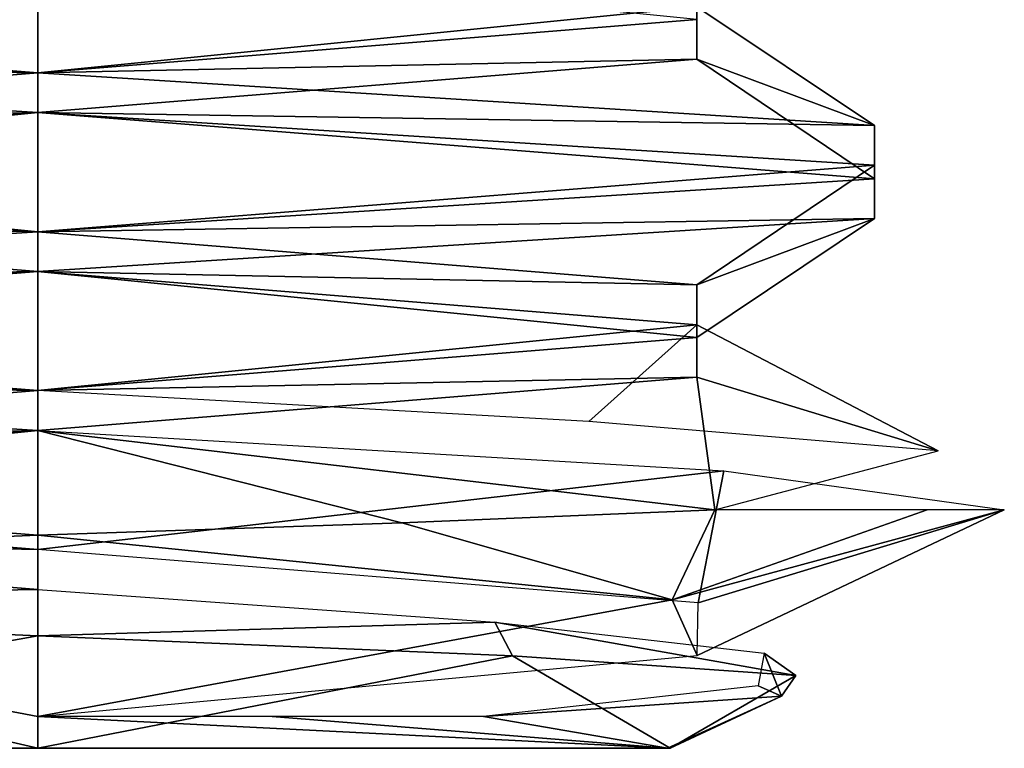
# Model space of a CAD drawing. Header units: inches. Extents: x -9 to 9, y -0.4 to 0.6.
# Tile 2 of 98: x -8.7518 to -8.655, y -0.445 to -0.3734. Entities that reach past the tile are written whole.
import ezdxf

# ---------------------------------------------------------------- set-up
doc = ezdxf.new("R2010")
doc.units = ezdxf.units.IN
doc.header["$LTSCALE"] = 65.185185
doc.header["$MEASUREMENT"] = 0
for name, color, linetype in [('1076', 7, 'CONTINUOUS'), ('1078', 7, 'CONTINUOUS'), ('1080', 7, 'CONTINUOUS'), ('1081', 7, 'CONTINUOUS'), ('1082', 7, 'CONTINUOUS'), ('1088', 7, 'CONTINUOUS'), ('1090', 7, 'CONTINUOUS'), ('1091', 7, 'CONTINUOUS'), ('1095', 7, 'CONTINUOUS'), ('1097', 7, 'CONTINUOUS'), ('1101', 7, 'CONTINUOUS'), ('1103', 7, 'CONTINUOUS'), ('1107', 7, 'CONTINUOUS'), ('1108', 7, 'CONTINUOUS'), ('1110', 7, 'CONTINUOUS'), ('1112', 7, 'CONTINUOUS'), ('1113', 7, 'CONTINUOUS'), ('1114', 7, 'CONTINUOUS'), ('1120', 7, 'CONTINUOUS'), ('1122', 7, 'CONTINUOUS'), ('1123', 7, 'CONTINUOUS'), ('1127', 7, 'CONTINUOUS'), ('1129', 7, 'CONTINUOUS'), ('1132', 7, 'CONTINUOUS'), ('1134', 7, 'CONTINUOUS')]:
    doc.layers.add(name, color=color, linetype=linetype)

msp = doc.modelspace()

# ---------------------------------------------------------------- linework, layer by layer
at = {"layer": '1076', "color": 253, "linetype": 'Continuous', "true_color": 0xa2afbf}
for points in [[(-8.75, -0.398125, 2.095), (-8.75, -0.394219, 2.095), (-8.832235, -0.399409, 2.047566), (-8.75, -0.398125, 2.095)], [(-8.832235, -0.403315, 2.047564), (-8.75, -0.398125, 2.095), (-8.832235, -0.399409, 2.047566), (-8.832235, -0.403315, 2.047564)], [(-8.832235, -0.40856, 1.952434), (-8.832235, -0.404653, 1.952436), (-8.75, -0.409844, 1.905), (-8.832235, -0.40856, 1.952434)], [(-8.75, -0.41375, 1.905), (-8.832235, -0.40856, 1.952434), (-8.75, -0.409844, 1.905), (-8.75, -0.41375, 1.905)]]:
    msp.add_3dface(points, dxfattribs=at)
at = {"layer": '1078', "color": 253, "linetype": 'Continuous', "true_color": 0xa2afbf}
for points in [[(-8.832235, -0.37731, 1.952434), (-8.832235, -0.373403, 1.952436), (-8.75, -0.378594, 1.905), (-8.832235, -0.37731, 1.952434)], [(-8.75, -0.3825, 1.905), (-8.832235, -0.37731, 1.952434), (-8.75, -0.378594, 1.905), (-8.75, -0.3825, 1.905)]]:
    msp.add_3dface(points, dxfattribs=at)
at = {"layer": '1080', "color": 253, "linetype": 'Continuous', "true_color": 0xa2afbf}
for points in [[(-8.75, -0.394219, 1.925297), (-8.685214, -0.399457, 1.962809), (-8.75, -0.398125, 1.925297), (-8.75, -0.394219, 1.925297)], [(-8.685214, -0.399457, 1.962809), (-8.685213, -0.403364, 1.96281), (-8.75, -0.398125, 1.925297), (-8.685214, -0.399457, 1.962809)], [(-8.685214, -0.399457, 1.962809), (-8.685213, -0.404605, 2.03719), (-8.685213, -0.403364, 1.96281), (-8.685214, -0.399457, 1.962809)], [(-8.685213, -0.404605, 2.03719), (-8.685214, -0.408511, 2.037191), (-8.685213, -0.403364, 1.96281), (-8.685213, -0.404605, 2.03719)], [(-8.685213, -0.404605, 2.03719), (-8.75, -0.409844, 2.074703), (-8.685214, -0.408511, 2.037191), (-8.685213, -0.404605, 2.03719)], [(-8.75, -0.409844, 2.074703), (-8.75, -0.41375, 2.074703), (-8.685214, -0.408511, 2.037191), (-8.75, -0.409844, 2.074703)]]:
    msp.add_3dface(points, dxfattribs=at)
at = {"layer": '1081', "color": 253, "linetype": 'Continuous', "true_color": 0xa2afbf}
for points in [[(-8.685213, -0.373355, 2.03719), (-8.685214, -0.377261, 2.037191), (-8.685213, -0.372114, 1.96281), (-8.685213, -0.373355, 2.03719)], [(-8.685213, -0.373355, 2.03719), (-8.75, -0.378594, 2.074703), (-8.685214, -0.377261, 2.037191), (-8.685213, -0.373355, 2.03719)], [(-8.75, -0.378594, 2.074703), (-8.75, -0.3825, 2.074703), (-8.685214, -0.377261, 2.037191), (-8.75, -0.378594, 2.074703)]]:
    msp.add_3dface(points, dxfattribs=at)
at = {"layer": '1082', "color": 253, "linetype": 'Continuous', "true_color": 0xa2afbf}
for points in [[(-8.75, -0.433945, 1.917382), (-8.703341, -0.4359, 1.934202), (-8.75, -0.445, 1.928438), (-8.75, -0.433945, 1.917382)], [(-8.75, -0.445, 1.928438), (-8.703341, -0.4359, 1.934202), (-8.687834, -0.445, 1.9646), (-8.75, -0.445, 1.928438)], [(-8.703341, -0.4359, 1.934202), (-8.675478, -0.437833, 1.974605), (-8.687834, -0.445, 1.9646), (-8.703341, -0.4359, 1.934202)], [(-8.675478, -0.437833, 1.974605), (-8.676889, -0.439876, 2.023144), (-8.687834, -0.445, 1.9646), (-8.675478, -0.437833, 1.974605)], [(-8.676889, -0.439876, 2.023144), (-8.706191, -0.44186, 2.060508), (-8.688104, -0.445, 2.035878), (-8.676889, -0.439876, 2.023144)], [(-8.687834, -0.445, 1.9646), (-8.676889, -0.439876, 2.023144), (-8.688104, -0.445, 2.035878), (-8.687834, -0.445, 1.9646)], [(-8.75, -0.44186, 2.074703), (-8.75, -0.445, 2.071563), (-8.688104, -0.445, 2.035878), (-8.75, -0.44186, 2.074703)], [(-8.726974, -0.44186, 2.071065), (-8.75, -0.44186, 2.074703), (-8.688104, -0.445, 2.035878), (-8.726974, -0.44186, 2.071065)], [(-8.706191, -0.44186, 2.060508), (-8.726974, -0.44186, 2.071065), (-8.688104, -0.445, 2.035878), (-8.706191, -0.44186, 2.060508)]]:
    msp.add_3dface(points, dxfattribs=at)
at = {"layer": '1088', "color": 253, "linetype": 'Continuous', "true_color": 0xa2afbf}
for points in [[(-8.75, -0.44186, 2.074703), (-8.75, -0.424039, 2.092524), (-8.826864, -0.427302, 2.045381), (-8.75, -0.44186, 2.074703)], [(-8.75, -0.44186, 2.074703), (-8.826864, -0.427302, 2.045381), (-8.75, -0.445, 2.071563), (-8.75, -0.44186, 2.074703)], [(-8.75, -0.445, 2.071563), (-8.826864, -0.427302, 2.045381), (-8.812166, -0.445, 2.0354), (-8.75, -0.445, 2.071563)], [(-8.824775, -0.430627, 1.957648), (-8.75, -0.433945, 1.917382), (-8.811896, -0.445, 1.964122), (-8.824775, -0.430627, 1.957648)], [(-8.811896, -0.445, 1.964122), (-8.75, -0.433945, 1.917382), (-8.75, -0.445, 1.928438), (-8.811896, -0.445, 1.964122)]]:
    msp.add_3dface(points, dxfattribs=at)
at = {"layer": '1090', "color": 253, "linetype": 'Continuous', "true_color": 0xa2afbf}
for points in [[(-8.75, -0.378594, 2.074703), (-8.814786, -0.383832, 2.037191), (-8.75, -0.3825, 2.074703), (-8.75, -0.378594, 2.074703)], [(-8.814786, -0.383832, 2.037191), (-8.814787, -0.387739, 2.03719), (-8.75, -0.3825, 2.074703), (-8.814786, -0.383832, 2.037191)], [(-8.814787, -0.38898, 1.96281), (-8.75, -0.394219, 1.925297), (-8.814786, -0.392886, 1.962809), (-8.814787, -0.38898, 1.96281)], [(-8.75, -0.394219, 1.925297), (-8.75, -0.398125, 1.925297), (-8.814786, -0.392886, 1.962809), (-8.75, -0.394219, 1.925297)]]:
    msp.add_3dface(points, dxfattribs=at)
at = {"layer": '1091', "color": 253, "linetype": 'Continuous', "true_color": 0xa2afbf}
for points in [[(-8.75, -0.3825, 1.905), (-8.75, -0.378594, 1.905), (-8.667765, -0.383784, 1.952434), (-8.75, -0.3825, 1.905)], [(-8.667765, -0.38769, 1.952436), (-8.75, -0.3825, 1.905), (-8.667765, -0.383784, 1.952434), (-8.667765, -0.38769, 1.952436)], [(-8.667765, -0.38769, 1.952436), (-8.667765, -0.383784, 1.952434), (-8.667765, -0.389028, 2.047564), (-8.667765, -0.38769, 1.952436)], [(-8.667765, -0.392935, 2.047566), (-8.667765, -0.38769, 1.952436), (-8.667765, -0.389028, 2.047564), (-8.667765, -0.392935, 2.047566)], [(-8.667765, -0.392935, 2.047566), (-8.667765, -0.389028, 2.047564), (-8.75, -0.394219, 2.095), (-8.667765, -0.392935, 2.047566)], [(-8.75, -0.398125, 2.095), (-8.667765, -0.392935, 2.047566), (-8.75, -0.394219, 2.095), (-8.75, -0.398125, 2.095)]]:
    msp.add_3dface(points, dxfattribs=at)
at = {"layer": '1095', "color": 253, "linetype": 'Continuous', "true_color": 0xa2afbf}
for points in [[(-8.75, -0.366875, 2.095), (-8.832235, -0.372065, 2.047564), (-8.75, -0.378594, 2.074703), (-8.75, -0.366875, 2.095)], [(-8.685213, -0.373355, 2.03719), (-8.75, -0.366875, 2.095), (-8.75, -0.378594, 2.074703), (-8.685213, -0.373355, 2.03719)], [(-8.75, -0.378594, 2.074703), (-8.832235, -0.372065, 2.047564), (-8.814786, -0.383832, 2.037191), (-8.75, -0.378594, 2.074703)], [(-8.832235, -0.37731, 1.952434), (-8.75, -0.3825, 1.905), (-8.814787, -0.38898, 1.96281), (-8.832235, -0.37731, 1.952434)], [(-8.814787, -0.38898, 1.96281), (-8.75, -0.3825, 1.905), (-8.75, -0.394219, 1.925297), (-8.814787, -0.38898, 1.96281)], [(-8.75, -0.3825, 1.905), (-8.667765, -0.38769, 1.952436), (-8.75, -0.394219, 1.925297), (-8.75, -0.3825, 1.905)], [(-8.75, -0.394219, 1.925297), (-8.667765, -0.38769, 1.952436), (-8.685214, -0.399457, 1.962809), (-8.75, -0.394219, 1.925297)], [(-8.667765, -0.38769, 1.952436), (-8.667765, -0.392935, 2.047566), (-8.685214, -0.399457, 1.962809), (-8.667765, -0.38769, 1.952436)], [(-8.667765, -0.392935, 2.047566), (-8.75, -0.398125, 2.095), (-8.685213, -0.404605, 2.03719), (-8.667765, -0.392935, 2.047566)], [(-8.685214, -0.399457, 1.962809), (-8.667765, -0.392935, 2.047566), (-8.685213, -0.404605, 2.03719), (-8.685214, -0.399457, 1.962809)], [(-8.75, -0.398125, 2.095), (-8.832235, -0.403315, 2.047564), (-8.75, -0.409844, 2.074703), (-8.75, -0.398125, 2.095)], [(-8.685213, -0.404605, 2.03719), (-8.75, -0.398125, 2.095), (-8.75, -0.409844, 2.074703), (-8.685213, -0.404605, 2.03719)], [(-8.75, -0.409844, 2.074703), (-8.832235, -0.403315, 2.047564), (-8.814907, -0.415078, 2.03698), (-8.75, -0.409844, 2.074703)], [(-8.832235, -0.40856, 1.952434), (-8.75, -0.41375, 1.905), (-8.814818, -0.420245, 1.962864), (-8.832235, -0.40856, 1.952434)], [(-8.814818, -0.420245, 1.962864), (-8.75, -0.41375, 1.905), (-8.75, -0.425469, 1.925297), (-8.814818, -0.420245, 1.962864)], [(-8.75, -0.41375, 1.905), (-8.682573, -0.417721, 1.933078), (-8.75, -0.425469, 1.925297), (-8.75, -0.41375, 1.905)], [(-8.75, -0.425469, 1.925297), (-8.682573, -0.417721, 1.933078), (-8.685093, -0.430703, 1.96302), (-8.75, -0.425469, 1.925297)], [(-8.682573, -0.417721, 1.933078), (-8.655, -0.421563, 2), (-8.685093, -0.430703, 1.96302), (-8.682573, -0.417721, 1.933078)], [(-8.655, -0.421563, 2), (-8.687636, -0.430412, 2.059436), (-8.685182, -0.43587, 2.037136), (-8.655, -0.421563, 2)], [(-8.685093, -0.430703, 1.96302), (-8.655, -0.421563, 2), (-8.685182, -0.43587, 2.037136), (-8.685093, -0.430703, 1.96302)], [(-8.687636, -0.430412, 2.059436), (-8.75, -0.44186, 2.074703), (-8.685182, -0.43587, 2.037136), (-8.687636, -0.430412, 2.059436)]]:
    msp.add_3dface(points, dxfattribs=at)
at = {"layer": '1097', "color": 253, "linetype": 'Continuous', "true_color": 0xa2afbf}
for points in [[(-8.75, -0.366875, 1.925297), (-8.832235, -0.373403, 1.952436), (-8.814786, -0.361636, 1.962809), (-8.75, -0.366875, 1.925297)], [(-8.75, -0.378594, 1.905), (-8.832235, -0.373403, 1.952436), (-8.75, -0.366875, 1.925297), (-8.75, -0.378594, 1.905)], [(-8.685213, -0.372114, 1.96281), (-8.75, -0.378594, 1.905), (-8.75, -0.366875, 1.925297), (-8.685213, -0.372114, 1.96281)], [(-8.667765, -0.383784, 1.952434), (-8.75, -0.378594, 1.905), (-8.685213, -0.372114, 1.96281), (-8.667765, -0.383784, 1.952434)], [(-8.685214, -0.377261, 2.037191), (-8.667765, -0.383784, 1.952434), (-8.685213, -0.372114, 1.96281), (-8.685214, -0.377261, 2.037191)], [(-8.75, -0.3825, 2.074703), (-8.667765, -0.389028, 2.047564), (-8.685214, -0.377261, 2.037191), (-8.75, -0.3825, 2.074703)], [(-8.667765, -0.389028, 2.047564), (-8.667765, -0.383784, 1.952434), (-8.685214, -0.377261, 2.037191), (-8.667765, -0.389028, 2.047564)], [(-8.814787, -0.387739, 2.03719), (-8.75, -0.394219, 2.095), (-8.75, -0.3825, 2.074703), (-8.814787, -0.387739, 2.03719)], [(-8.75, -0.394219, 2.095), (-8.667765, -0.389028, 2.047564), (-8.75, -0.3825, 2.074703), (-8.75, -0.394219, 2.095)], [(-8.832235, -0.399409, 2.047566), (-8.75, -0.394219, 2.095), (-8.814787, -0.387739, 2.03719), (-8.832235, -0.399409, 2.047566)], [(-8.75, -0.398125, 1.925297), (-8.832235, -0.404653, 1.952436), (-8.814786, -0.392886, 1.962809), (-8.75, -0.398125, 1.925297)], [(-8.75, -0.409844, 1.905), (-8.832235, -0.404653, 1.952436), (-8.75, -0.398125, 1.925297), (-8.75, -0.409844, 1.905)], [(-8.685213, -0.403364, 1.96281), (-8.75, -0.409844, 1.905), (-8.75, -0.398125, 1.925297), (-8.685213, -0.403364, 1.96281)], [(-8.695832, -0.412879, 1.921963), (-8.75, -0.409844, 1.905), (-8.685213, -0.403364, 1.96281), (-8.695832, -0.412879, 1.921963)], [(-8.661485, -0.415765, 1.965501), (-8.695832, -0.412879, 1.921963), (-8.685213, -0.403364, 1.96281), (-8.661485, -0.415765, 1.965501)], [(-8.685214, -0.408511, 2.037191), (-8.661485, -0.415765, 1.965501), (-8.685213, -0.403364, 1.96281), (-8.685214, -0.408511, 2.037191)], [(-8.75, -0.41375, 2.074703), (-8.68344, -0.421563, 2.067784), (-8.685214, -0.408511, 2.037191), (-8.75, -0.41375, 2.074703)], [(-8.68344, -0.421563, 2.067784), (-8.661485, -0.415765, 1.965501), (-8.685214, -0.408511, 2.037191), (-8.68344, -0.421563, 2.067784)], [(-8.814818, -0.418974, 2.037136), (-8.75, -0.424039, 2.092524), (-8.75, -0.41375, 2.074703), (-8.814818, -0.418974, 2.037136)], [(-8.714203, -0.422822, 2.086636), (-8.68344, -0.421563, 2.067784), (-8.75, -0.41375, 2.074703), (-8.714203, -0.422822, 2.086636)], [(-8.75, -0.424039, 2.092524), (-8.714203, -0.422822, 2.086636), (-8.75, -0.41375, 2.074703), (-8.75, -0.424039, 2.092524)], [(-8.826864, -0.427302, 2.045381), (-8.75, -0.424039, 2.092524), (-8.814818, -0.418974, 2.037136), (-8.826864, -0.427302, 2.045381)], [(-8.75, -0.429375, 1.925297), (-8.824775, -0.430627, 1.957648), (-8.814907, -0.42414, 1.96302), (-8.75, -0.429375, 1.925297)], [(-8.75, -0.433945, 1.917382), (-8.824775, -0.430627, 1.957648), (-8.75, -0.429375, 1.925297), (-8.75, -0.433945, 1.917382)], [(-8.705063, -0.432611, 1.940329), (-8.75, -0.433945, 1.917382), (-8.75, -0.429375, 1.925297), (-8.705063, -0.432611, 1.940329)], [(-8.703341, -0.4359, 1.934202), (-8.75, -0.433945, 1.917382), (-8.705063, -0.432611, 1.940329), (-8.703341, -0.4359, 1.934202)], [(-8.675478, -0.437833, 1.974605), (-8.703341, -0.4359, 1.934202), (-8.705063, -0.432611, 1.940329), (-8.675478, -0.437833, 1.974605)], [(-8.678604, -0.435654, 1.978032), (-8.675478, -0.437833, 1.974605), (-8.705063, -0.432611, 1.940329), (-8.678604, -0.435654, 1.978032)], [(-8.679196, -0.43885, 2.023823), (-8.676889, -0.439876, 2.023144), (-8.678604, -0.435654, 1.978032), (-8.679196, -0.43885, 2.023823)], [(-8.676889, -0.439876, 2.023144), (-8.675478, -0.437833, 1.974605), (-8.678604, -0.435654, 1.978032), (-8.676889, -0.439876, 2.023144)], [(-8.706191, -0.44186, 2.060508), (-8.676889, -0.439876, 2.023144), (-8.679196, -0.43885, 2.023823), (-8.706191, -0.44186, 2.060508)]]:
    msp.add_3dface(points, dxfattribs=at)
at = {"layer": '1101', "color": 253, "linetype": 'Continuous', "true_color": 0xa2afbf}
for points in [[(-8.75, -0.445, 2.071563), (-8.812166, -0.445, 2.0354), (-8.688104, -0.445, 2.035878), (-8.75, -0.445, 2.071563)], [(-8.812166, -0.445, 2.0354), (-8.811896, -0.445, 1.964122), (-8.687834, -0.445, 1.9646), (-8.812166, -0.445, 2.0354)], [(-8.812166, -0.445, 2.0354), (-8.687834, -0.445, 1.9646), (-8.688104, -0.445, 2.035878), (-8.812166, -0.445, 2.0354)], [(-8.811896, -0.445, 1.964122), (-8.75, -0.445, 1.928438), (-8.687834, -0.445, 1.9646), (-8.811896, -0.445, 1.964122)]]:
    msp.add_3dface(points, dxfattribs=at)
at = {"layer": '1103', "color": 253, "linetype": 'Continuous', "true_color": 0xa2afbf}
for points in [[(-8.687636, -0.430412, 2.059436), (-8.68344, -0.421563, 2.067784), (-8.714203, -0.422822, 2.086636), (-8.687636, -0.430412, 2.059436)], [(-8.687636, -0.430412, 2.059436), (-8.655, -0.421563, 2), (-8.662588, -0.421563, 2.037204), (-8.687636, -0.430412, 2.059436)], [(-8.68344, -0.421563, 2.067784), (-8.687636, -0.430412, 2.059436), (-8.662588, -0.421563, 2.037204), (-8.68344, -0.421563, 2.067784)], [(-8.687636, -0.430412, 2.059436), (-8.714203, -0.422822, 2.086636), (-8.75, -0.424039, 2.092524), (-8.687636, -0.430412, 2.059436)], [(-8.75, -0.44186, 2.074703), (-8.687636, -0.430412, 2.059436), (-8.75, -0.424039, 2.092524), (-8.75, -0.44186, 2.074703)]]:
    msp.add_3dface(points, dxfattribs=at)
at = {"layer": '1107', "color": 253, "linetype": 'Continuous', "true_color": 0xa2afbf}
for points in [[(-8.75, -0.409844, -1.925297), (-8.814786, -0.415082, -1.962809), (-8.75, -0.41375, -1.925297), (-8.75, -0.409844, -1.925297)], [(-8.814786, -0.415082, -1.962809), (-8.814787, -0.418989, -1.96281), (-8.75, -0.41375, -1.925297), (-8.814786, -0.415082, -1.962809)], [(-8.814787, -0.42023, -2.03719), (-8.75, -0.425469, -2.074703), (-8.814786, -0.424136, -2.037191), (-8.814787, -0.42023, -2.03719)], [(-8.75, -0.425469, -2.074703), (-8.75, -0.429375, -2.074703), (-8.814786, -0.424136, -2.037191), (-8.75, -0.425469, -2.074703)]]:
    msp.add_3dface(points, dxfattribs=at)
at = {"layer": '1108', "color": 253, "linetype": 'Continuous', "true_color": 0xa2afbf}
for points in [[(-8.75, -0.398125, -1.905), (-8.75, -0.394219, -1.905), (-8.832235, -0.399409, -1.952434), (-8.75, -0.398125, -1.905)], [(-8.832235, -0.403315, -1.952436), (-8.75, -0.398125, -1.905), (-8.832235, -0.399409, -1.952434), (-8.832235, -0.403315, -1.952436)], [(-8.832235, -0.40856, -2.047566), (-8.832235, -0.404653, -2.047564), (-8.75, -0.409844, -2.095), (-8.832235, -0.40856, -2.047566)], [(-8.75, -0.41375, -2.095), (-8.832235, -0.40856, -2.047566), (-8.75, -0.409844, -2.095), (-8.75, -0.41375, -2.095)]]:
    msp.add_3dface(points, dxfattribs=at)
at = {"layer": '1110', "color": 253, "linetype": 'Continuous', "true_color": 0xa2afbf}
for points in [[(-8.832235, -0.37731, -2.047566), (-8.832235, -0.373403, -2.047564), (-8.75, -0.378594, -2.095), (-8.832235, -0.37731, -2.047566)], [(-8.75, -0.3825, -2.095), (-8.832235, -0.37731, -2.047566), (-8.75, -0.378594, -2.095), (-8.75, -0.3825, -2.095)]]:
    msp.add_3dface(points, dxfattribs=at)
at = {"layer": '1112', "color": 253, "linetype": 'Continuous', "true_color": 0xa2afbf}
for points in [[(-8.75, -0.394219, -2.074703), (-8.685214, -0.399457, -2.037191), (-8.75, -0.398125, -2.074703), (-8.75, -0.394219, -2.074703)], [(-8.685214, -0.399457, -2.037191), (-8.685213, -0.403364, -2.03719), (-8.75, -0.398125, -2.074703), (-8.685214, -0.399457, -2.037191)], [(-8.685214, -0.399457, -2.037191), (-8.685213, -0.404605, -1.96281), (-8.685213, -0.403364, -2.03719), (-8.685214, -0.399457, -2.037191)], [(-8.685213, -0.404605, -1.96281), (-8.685214, -0.408511, -1.962809), (-8.685213, -0.403364, -2.03719), (-8.685213, -0.404605, -1.96281)], [(-8.685213, -0.404605, -1.96281), (-8.75, -0.409844, -1.925297), (-8.685214, -0.408511, -1.962809), (-8.685213, -0.404605, -1.96281)], [(-8.75, -0.409844, -1.925297), (-8.75, -0.41375, -1.925297), (-8.685214, -0.408511, -1.962809), (-8.75, -0.409844, -1.925297)]]:
    msp.add_3dface(points, dxfattribs=at)
at = {"layer": '1113', "color": 253, "linetype": 'Continuous', "true_color": 0xa2afbf}
for points in [[(-8.685213, -0.373355, -1.96281), (-8.685214, -0.377261, -1.962809), (-8.685213, -0.372114, -2.03719), (-8.685213, -0.373355, -1.96281)], [(-8.685213, -0.373355, -1.96281), (-8.75, -0.378594, -1.925297), (-8.685214, -0.377261, -1.962809), (-8.685213, -0.373355, -1.96281)], [(-8.75, -0.378594, -1.925297), (-8.75, -0.3825, -1.925297), (-8.685214, -0.377261, -1.962809), (-8.75, -0.378594, -1.925297)]]:
    msp.add_3dface(points, dxfattribs=at)
at = {"layer": '1114', "color": 253, "linetype": 'Continuous', "true_color": 0xa2afbf}
for points in [[(-8.75, -0.433945, -2.082618), (-8.703341, -0.4359, -2.065798), (-8.75, -0.445, -2.071563), (-8.75, -0.433945, -2.082618)], [(-8.75, -0.445, -2.071563), (-8.703341, -0.4359, -2.065798), (-8.687834, -0.445, -2.0354), (-8.75, -0.445, -2.071563)], [(-8.703341, -0.4359, -2.065798), (-8.675478, -0.437833, -2.025395), (-8.687834, -0.445, -2.0354), (-8.703341, -0.4359, -2.065798)], [(-8.675478, -0.437833, -2.025395), (-8.676889, -0.439876, -1.976856), (-8.687834, -0.445, -2.0354), (-8.675478, -0.437833, -2.025395)], [(-8.676889, -0.439876, -1.976856), (-8.706191, -0.44186, -1.939492), (-8.688104, -0.445, -1.964122), (-8.676889, -0.439876, -1.976856)], [(-8.687834, -0.445, -2.0354), (-8.676889, -0.439876, -1.976856), (-8.688104, -0.445, -1.964122), (-8.687834, -0.445, -2.0354)], [(-8.75, -0.44186, -1.925297), (-8.75, -0.445, -1.928438), (-8.688104, -0.445, -1.964122), (-8.75, -0.44186, -1.925297)], [(-8.726974, -0.44186, -1.928935), (-8.75, -0.44186, -1.925297), (-8.688104, -0.445, -1.964122), (-8.726974, -0.44186, -1.928935)], [(-8.706191, -0.44186, -1.939492), (-8.726974, -0.44186, -1.928935), (-8.688104, -0.445, -1.964122), (-8.706191, -0.44186, -1.939492)]]:
    msp.add_3dface(points, dxfattribs=at)
at = {"layer": '1120', "color": 253, "linetype": 'Continuous', "true_color": 0xa2afbf}
for points in [[(-8.75, -0.44186, -1.925297), (-8.75, -0.424039, -1.907476), (-8.826864, -0.427302, -1.954619), (-8.75, -0.44186, -1.925297)], [(-8.75, -0.44186, -1.925297), (-8.826864, -0.427302, -1.954619), (-8.75, -0.445, -1.928438), (-8.75, -0.44186, -1.925297)], [(-8.75, -0.445, -1.928438), (-8.826864, -0.427302, -1.954619), (-8.812166, -0.445, -1.9646), (-8.75, -0.445, -1.928438)], [(-8.824775, -0.430627, -2.042352), (-8.75, -0.433945, -2.082618), (-8.811896, -0.445, -2.035878), (-8.824775, -0.430627, -2.042352)], [(-8.811896, -0.445, -2.035878), (-8.75, -0.433945, -2.082618), (-8.75, -0.445, -2.071563), (-8.811896, -0.445, -2.035878)]]:
    msp.add_3dface(points, dxfattribs=at)
at = {"layer": '1122', "color": 253, "linetype": 'Continuous', "true_color": 0xa2afbf}
for points in [[(-8.75, -0.378594, -1.925297), (-8.814786, -0.383832, -1.962809), (-8.75, -0.3825, -1.925297), (-8.75, -0.378594, -1.925297)], [(-8.814786, -0.383832, -1.962809), (-8.814787, -0.387739, -1.96281), (-8.75, -0.3825, -1.925297), (-8.814786, -0.383832, -1.962809)], [(-8.814787, -0.38898, -2.03719), (-8.75, -0.394219, -2.074703), (-8.814786, -0.392886, -2.037191), (-8.814787, -0.38898, -2.03719)], [(-8.75, -0.394219, -2.074703), (-8.75, -0.398125, -2.074703), (-8.814786, -0.392886, -2.037191), (-8.75, -0.394219, -2.074703)]]:
    msp.add_3dface(points, dxfattribs=at)
at = {"layer": '1123', "color": 253, "linetype": 'Continuous', "true_color": 0xa2afbf}
for points in [[(-8.75, -0.3825, -2.095), (-8.75, -0.378594, -2.095), (-8.667765, -0.383784, -2.047566), (-8.75, -0.3825, -2.095)], [(-8.667765, -0.38769, -2.047564), (-8.75, -0.3825, -2.095), (-8.667765, -0.383784, -2.047566), (-8.667765, -0.38769, -2.047564)], [(-8.667765, -0.38769, -2.047564), (-8.667765, -0.383784, -2.047566), (-8.667765, -0.389028, -1.952436), (-8.667765, -0.38769, -2.047564)], [(-8.667765, -0.392935, -1.952434), (-8.667765, -0.38769, -2.047564), (-8.667765, -0.389028, -1.952436), (-8.667765, -0.392935, -1.952434)], [(-8.667765, -0.392935, -1.952434), (-8.667765, -0.389028, -1.952436), (-8.75, -0.394219, -1.905), (-8.667765, -0.392935, -1.952434)], [(-8.75, -0.398125, -1.905), (-8.667765, -0.392935, -1.952434), (-8.75, -0.394219, -1.905), (-8.75, -0.398125, -1.905)]]:
    msp.add_3dface(points, dxfattribs=at)
at = {"layer": '1127', "color": 253, "linetype": 'Continuous', "true_color": 0xa2afbf}
for points in [[(-8.75, -0.366875, -1.905), (-8.832235, -0.372065, -1.952436), (-8.75, -0.378594, -1.925297), (-8.75, -0.366875, -1.905)], [(-8.685213, -0.373355, -1.96281), (-8.75, -0.366875, -1.905), (-8.75, -0.378594, -1.925297), (-8.685213, -0.373355, -1.96281)], [(-8.75, -0.378594, -1.925297), (-8.832235, -0.372065, -1.952436), (-8.814786, -0.383832, -1.962809), (-8.75, -0.378594, -1.925297)], [(-8.832235, -0.37731, -2.047566), (-8.75, -0.3825, -2.095), (-8.814787, -0.38898, -2.03719), (-8.832235, -0.37731, -2.047566)], [(-8.814787, -0.38898, -2.03719), (-8.75, -0.3825, -2.095), (-8.75, -0.394219, -2.074703), (-8.814787, -0.38898, -2.03719)], [(-8.75, -0.3825, -2.095), (-8.667765, -0.38769, -2.047564), (-8.75, -0.394219, -2.074703), (-8.75, -0.3825, -2.095)], [(-8.75, -0.394219, -2.074703), (-8.667765, -0.38769, -2.047564), (-8.685214, -0.399457, -2.037191), (-8.75, -0.394219, -2.074703)], [(-8.667765, -0.38769, -2.047564), (-8.667765, -0.392935, -1.952434), (-8.685214, -0.399457, -2.037191), (-8.667765, -0.38769, -2.047564)], [(-8.667765, -0.392935, -1.952434), (-8.75, -0.398125, -1.905), (-8.685213, -0.404605, -1.96281), (-8.667765, -0.392935, -1.952434)], [(-8.685214, -0.399457, -2.037191), (-8.667765, -0.392935, -1.952434), (-8.685213, -0.404605, -1.96281), (-8.685214, -0.399457, -2.037191)], [(-8.75, -0.398125, -1.905), (-8.832235, -0.403315, -1.952436), (-8.75, -0.409844, -1.925297), (-8.75, -0.398125, -1.905)], [(-8.685213, -0.404605, -1.96281), (-8.75, -0.398125, -1.905), (-8.75, -0.409844, -1.925297), (-8.685213, -0.404605, -1.96281)], [(-8.75, -0.409844, -1.925297), (-8.832235, -0.403315, -1.952436), (-8.814786, -0.415082, -1.962809), (-8.75, -0.409844, -1.925297)], [(-8.832235, -0.40856, -2.047566), (-8.75, -0.41375, -2.095), (-8.814787, -0.42023, -2.03719), (-8.832235, -0.40856, -2.047566)], [(-8.814787, -0.42023, -2.03719), (-8.75, -0.41375, -2.095), (-8.75, -0.425469, -2.074703), (-8.814787, -0.42023, -2.03719)], [(-8.75, -0.41375, -2.095), (-8.682573, -0.417721, -2.066922), (-8.75, -0.425469, -2.074703), (-8.75, -0.41375, -2.095)], [(-8.75, -0.425469, -2.074703), (-8.682573, -0.417721, -2.066922), (-8.685093, -0.430703, -2.03698), (-8.75, -0.425469, -2.074703)], [(-8.682573, -0.417721, -2.066922), (-8.655, -0.421563, -2), (-8.685093, -0.430703, -2.03698), (-8.682573, -0.417721, -2.066922)], [(-8.655, -0.421563, -2), (-8.687636, -0.430412, -1.940564), (-8.685182, -0.43587, -1.962864), (-8.655, -0.421563, -2)], [(-8.685093, -0.430703, -2.03698), (-8.655, -0.421563, -2), (-8.685182, -0.43587, -1.962864), (-8.685093, -0.430703, -2.03698)], [(-8.687636, -0.430412, -1.940564), (-8.75, -0.44186, -1.925297), (-8.685182, -0.43587, -1.962864), (-8.687636, -0.430412, -1.940564)]]:
    msp.add_3dface(points, dxfattribs=at)
at = {"layer": '1129', "color": 253, "linetype": 'Continuous', "true_color": 0xa2afbf}
for points in [[(-8.75, -0.366875, -2.074703), (-8.832235, -0.373403, -2.047564), (-8.814786, -0.361636, -2.037191), (-8.75, -0.366875, -2.074703)], [(-8.75, -0.378594, -2.095), (-8.832235, -0.373403, -2.047564), (-8.75, -0.366875, -2.074703), (-8.75, -0.378594, -2.095)], [(-8.685213, -0.372114, -2.03719), (-8.75, -0.378594, -2.095), (-8.75, -0.366875, -2.074703), (-8.685213, -0.372114, -2.03719)], [(-8.667765, -0.383784, -2.047566), (-8.75, -0.378594, -2.095), (-8.685213, -0.372114, -2.03719), (-8.667765, -0.383784, -2.047566)], [(-8.685214, -0.377261, -1.962809), (-8.667765, -0.383784, -2.047566), (-8.685213, -0.372114, -2.03719), (-8.685214, -0.377261, -1.962809)], [(-8.75, -0.3825, -1.925297), (-8.667765, -0.389028, -1.952436), (-8.685214, -0.377261, -1.962809), (-8.75, -0.3825, -1.925297)], [(-8.667765, -0.389028, -1.952436), (-8.667765, -0.383784, -2.047566), (-8.685214, -0.377261, -1.962809), (-8.667765, -0.389028, -1.952436)], [(-8.814787, -0.387739, -1.96281), (-8.75, -0.394219, -1.905), (-8.75, -0.3825, -1.925297), (-8.814787, -0.387739, -1.96281)], [(-8.75, -0.394219, -1.905), (-8.667765, -0.389028, -1.952436), (-8.75, -0.3825, -1.925297), (-8.75, -0.394219, -1.905)], [(-8.832235, -0.399409, -1.952434), (-8.75, -0.394219, -1.905), (-8.814787, -0.387739, -1.96281), (-8.832235, -0.399409, -1.952434)], [(-8.75, -0.398125, -2.074703), (-8.832235, -0.404653, -2.047564), (-8.814786, -0.392886, -2.037191), (-8.75, -0.398125, -2.074703)], [(-8.75, -0.409844, -2.095), (-8.832235, -0.404653, -2.047564), (-8.75, -0.398125, -2.074703), (-8.75, -0.409844, -2.095)], [(-8.685213, -0.403364, -2.03719), (-8.75, -0.409844, -2.095), (-8.75, -0.398125, -2.074703), (-8.685213, -0.403364, -2.03719)], [(-8.695832, -0.412879, -2.078037), (-8.75, -0.409844, -2.095), (-8.685213, -0.403364, -2.03719), (-8.695832, -0.412879, -2.078037)], [(-8.661485, -0.415765, -2.034499), (-8.695832, -0.412879, -2.078037), (-8.685213, -0.403364, -2.03719), (-8.661485, -0.415765, -2.034499)], [(-8.685214, -0.408511, -1.962809), (-8.661485, -0.415765, -2.034499), (-8.685213, -0.403364, -2.03719), (-8.685214, -0.408511, -1.962809)], [(-8.75, -0.41375, -1.925297), (-8.68344, -0.421563, -1.932216), (-8.685214, -0.408511, -1.962809), (-8.75, -0.41375, -1.925297)], [(-8.68344, -0.421563, -1.932216), (-8.661485, -0.415765, -2.034499), (-8.685214, -0.408511, -1.962809), (-8.68344, -0.421563, -1.932216)], [(-8.814787, -0.418989, -1.96281), (-8.75, -0.424039, -1.907476), (-8.75, -0.41375, -1.925297), (-8.814787, -0.418989, -1.96281)], [(-8.714203, -0.422822, -1.913364), (-8.68344, -0.421563, -1.932216), (-8.75, -0.41375, -1.925297), (-8.714203, -0.422822, -1.913364)], [(-8.75, -0.424039, -1.907476), (-8.714203, -0.422822, -1.913364), (-8.75, -0.41375, -1.925297), (-8.75, -0.424039, -1.907476)], [(-8.826864, -0.427302, -1.954619), (-8.75, -0.424039, -1.907476), (-8.814787, -0.418989, -1.96281), (-8.826864, -0.427302, -1.954619)], [(-8.75, -0.429375, -2.074703), (-8.824775, -0.430627, -2.042352), (-8.814786, -0.424136, -2.037191), (-8.75, -0.429375, -2.074703)], [(-8.75, -0.433945, -2.082618), (-8.824775, -0.430627, -2.042352), (-8.75, -0.429375, -2.074703), (-8.75, -0.433945, -2.082618)], [(-8.705063, -0.432611, -2.059671), (-8.75, -0.433945, -2.082618), (-8.75, -0.429375, -2.074703), (-8.705063, -0.432611, -2.059671)], [(-8.703341, -0.4359, -2.065798), (-8.75, -0.433945, -2.082618), (-8.705063, -0.432611, -2.059671), (-8.703341, -0.4359, -2.065798)], [(-8.675478, -0.437833, -2.025395), (-8.703341, -0.4359, -2.065798), (-8.705063, -0.432611, -2.059671), (-8.675478, -0.437833, -2.025395)], [(-8.678604, -0.435654, -2.021968), (-8.675478, -0.437833, -2.025395), (-8.705063, -0.432611, -2.059671), (-8.678604, -0.435654, -2.021968)], [(-8.679196, -0.43885, -1.976177), (-8.676889, -0.439876, -1.976856), (-8.678604, -0.435654, -2.021968), (-8.679196, -0.43885, -1.976177)], [(-8.676889, -0.439876, -1.976856), (-8.675478, -0.437833, -2.025395), (-8.678604, -0.435654, -2.021968), (-8.676889, -0.439876, -1.976856)], [(-8.706191, -0.44186, -1.939492), (-8.676889, -0.439876, -1.976856), (-8.679196, -0.43885, -1.976177), (-8.706191, -0.44186, -1.939492)]]:
    msp.add_3dface(points, dxfattribs=at)
at = {"layer": '1132', "color": 253, "linetype": 'Continuous', "true_color": 0xa2afbf}
for points in [[(-8.75, -0.445, -1.928438), (-8.812166, -0.445, -1.9646), (-8.688104, -0.445, -1.964122), (-8.75, -0.445, -1.928438)], [(-8.812166, -0.445, -1.9646), (-8.811896, -0.445, -2.035878), (-8.687834, -0.445, -2.0354), (-8.812166, -0.445, -1.9646)], [(-8.812166, -0.445, -1.9646), (-8.687834, -0.445, -2.0354), (-8.688104, -0.445, -1.964122), (-8.812166, -0.445, -1.9646)], [(-8.811896, -0.445, -2.035878), (-8.75, -0.445, -2.071563), (-8.687834, -0.445, -2.0354), (-8.811896, -0.445, -2.035878)]]:
    msp.add_3dface(points, dxfattribs=at)
at = {"layer": '1134', "color": 253, "linetype": 'Continuous', "true_color": 0xa2afbf}
for points in [[(-8.687636, -0.430412, -1.940564), (-8.68344, -0.421563, -1.932216), (-8.714203, -0.422822, -1.913364), (-8.687636, -0.430412, -1.940564)], [(-8.687636, -0.430412, -1.940564), (-8.655, -0.421563, -2), (-8.662588, -0.421563, -1.962796), (-8.687636, -0.430412, -1.940564)], [(-8.68344, -0.421563, -1.932216), (-8.687636, -0.430412, -1.940564), (-8.662588, -0.421563, -1.962796), (-8.68344, -0.421563, -1.932216)], [(-8.687636, -0.430412, -1.940564), (-8.714203, -0.422822, -1.913364), (-8.75, -0.424039, -1.907476), (-8.687636, -0.430412, -1.940564)], [(-8.75, -0.44186, -1.925297), (-8.687636, -0.430412, -1.940564), (-8.75, -0.424039, -1.907476), (-8.75, -0.44186, -1.925297)]]:
    msp.add_3dface(points, dxfattribs=at)

doc.saveas('drawing.dxf')
